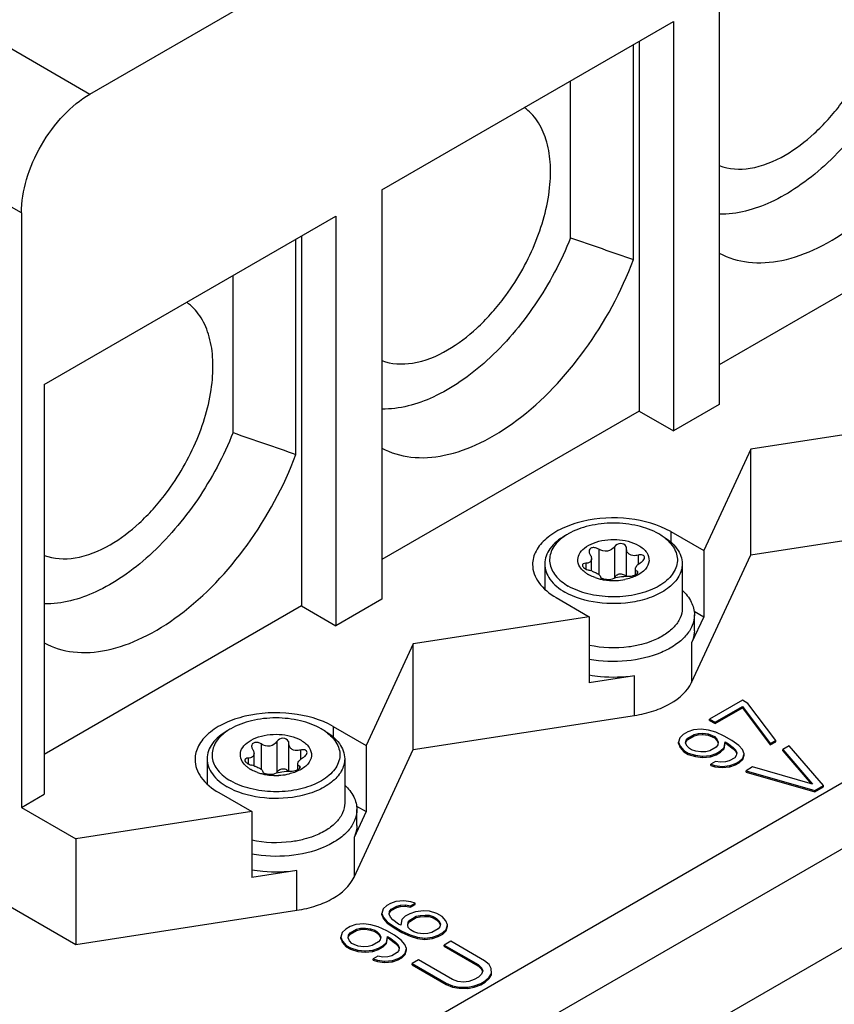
# Model space of a CAD drawing. Header units: inches. Extents: x 0 to 117, y 0 to 83.
# Tile 60 of 77: x 108.7 to 110.68, y 25.79 to 28.19. Entities that reach past the tile are written whole.
import ezdxf

# ---------------------------------------------------------------- set-up
doc = ezdxf.new("R2010")
doc.units = ezdxf.units.IN
doc.header["$LTSCALE"] = 6.431102
doc.header["$MEASUREMENT"] = 0
doc.layers.get('0').update_dxf_attribs({"linetype": 'CONTINUOUS'})
doc.layers.add('02___PRT_ALL_AXES', color=7, linetype='CONTINUOUS')

msp = doc.modelspace()

# ---------------------------------------------------------------- linework, layer by layer
at = {"color": 7, "linetype": 'CONTINUOUS'}
for p, q in [((107.8643, 28.5841), (108.8665, 28.0055)), ((108.6995, 27.7162), (107.6973, 28.2948)), ((108.8665, 28.0055), (109.3537, 28.2868)), ((110.3976, 28.2466), (110.3976, 27.2501)), ((109.5764, 27.7725), (110.2863, 28.1823)), ((110.2863, 28.1823), (110.2863, 27.1858)), ((110.2027, 28.1341), (110.2027, 27.234)), ((110.1888, 27.6028), (110.1888, 28.1261)), ((110.0357, 27.6558), (110.0357, 28.0377)), ((109.5764, 27.7725), (109.5764, 26.7759)), ((108.6995, 27.7162), (108.6995, 26.2697)), ((108.7551, 27.2983), (109.465, 27.7082)), ((109.465, 27.7082), (109.465, 26.7117)), ((111.024, 27.7082), (110.3976, 27.3465)), ((109.3676, 27.1286), (109.3676, 27.6519)), ((109.3815, 27.66), (109.3815, 26.7599)), ((109.2145, 27.1816), (109.2145, 27.5635)), ((108.7551, 27.2983), (108.7551, 26.3018)), ((110.3976, 27.2501), (110.2863, 27.1858)), ((110.2027, 27.234), (109.5764, 26.8724)), ((110.2027, 27.234), (110.2863, 27.1858)), ((110.9025, 27.2077), (110.4744, 27.1415)), ((110.4744, 27.1415), (110.3597, 26.8943)), ((110.4744, 26.8843), (110.4744, 27.1415)), ((102.7072, 21.7171), (111.894, 27.0211)), ((110.4744, 26.8843), (111.0123, 26.9675)), ((110.2793, 26.9407), (110.3597, 26.8943)), ((111.9636, 26.9005), (102.7768, 21.5965)), ((110.3303, 26.5737), (110.4744, 26.8843)), ((110.3597, 26.8943), (110.3597, 26.7336)), ((109.5764, 26.7759), (109.465, 26.7117)), ((110.0009, 26.78), (110.0813, 26.7336)), ((109.3815, 26.7599), (108.7551, 26.3982)), ((109.3815, 26.7599), (109.465, 26.7117)), ((110.0813, 26.7336), (109.6531, 26.6673)), ((110.0813, 26.7336), (110.0813, 26.5728)), ((110.337, 26.6996), (110.337, 26.7383)), ((109.6531, 26.6673), (109.5384, 26.4202)), ((109.6531, 26.4102), (109.6531, 26.6673)), ((111.894, 26.6192), (102.8464, 21.3956)), ((110.454, 26.5304), (110.3741, 26.4843)), ((110.4673, 26.5227), (110.454, 26.5304)), ((110.5349, 26.4325), (110.4673, 26.5227)), ((110.3875, 26.4766), (110.454, 26.5151)), ((110.3875, 26.4734), (110.454, 26.5118)), ((110.454, 26.5151), (110.5216, 26.4248)), ((110.454, 26.5118), (110.454, 26.5151)), ((110.454, 26.5118), (110.5216, 26.4216)), ((109.6531, 26.4102), (110.1911, 26.4934)), ((110.3741, 26.4843), (110.3875, 26.4766)), ((110.3741, 26.4811), (110.3741, 26.4843)), ((110.3741, 26.4811), (110.3875, 26.4734)), ((110.3875, 26.4734), (110.3875, 26.4766)), ((109.4581, 26.4665), (109.5384, 26.4202)), ((110.3209, 26.4536), (110.3098, 26.4472)), ((110.3347, 26.4585), (110.3209, 26.4536)), ((110.3537, 26.4602), (110.3347, 26.4585)), ((110.3711, 26.4579), (110.3537, 26.4602)), ((110.3888, 26.4528), (110.3711, 26.4579)), ((110.4097, 26.4433), (110.3888, 26.4528)), ((110.3014, 26.4392), (110.2983, 26.4282)), ((110.2983, 26.4282), (110.3023, 26.4182)), ((110.2983, 26.425), (110.2983, 26.4282)), ((110.3098, 26.4472), (110.3014, 26.4392)), ((110.3156, 26.4259), (110.3169, 26.4328)), ((110.3162, 26.4258), (110.3169, 26.4296)), ((110.3169, 26.4328), (110.3209, 26.4382)), ((110.3169, 26.4296), (110.3209, 26.435)), ((110.3209, 26.4382), (110.3364, 26.4472)), ((110.3209, 26.435), (110.3364, 26.444)), ((110.3209, 26.435), (110.3209, 26.4382)), ((110.3364, 26.4472), (110.3458, 26.4495)), ((110.3364, 26.444), (110.3364, 26.4472)), ((110.3364, 26.444), (110.3458, 26.4463)), ((110.3458, 26.4495), (110.3577, 26.4502)), ((110.3458, 26.4463), (110.3458, 26.4495)), ((110.3458, 26.4463), (110.3577, 26.447)), ((110.3577, 26.4502), (110.3702, 26.4482)), ((110.3577, 26.447), (110.3577, 26.4502)), ((110.3577, 26.447), (110.3702, 26.445)), ((110.3702, 26.4482), (110.3804, 26.4448)), ((110.3702, 26.445), (110.3702, 26.4482)), ((110.3702, 26.445), (110.3804, 26.4416)), ((110.3804, 26.4448), (110.3857, 26.4418)), ((110.3804, 26.4416), (110.3804, 26.4448)), ((110.3804, 26.4416), (110.3857, 26.4386)), ((110.3857, 26.4418), (110.3915, 26.4359)), ((110.3857, 26.4386), (110.3857, 26.4418)), ((110.3857, 26.4386), (110.3915, 26.4327)), ((110.3915, 26.4359), (110.3951, 26.4287)), ((110.3915, 26.4327), (110.3915, 26.4359)), ((110.3915, 26.4327), (110.3946, 26.4264)), ((110.3951, 26.4287), (110.3937, 26.4218)), ((110.4093, 26.4154), (110.4119, 26.4292)), ((110.4284, 26.4325), (110.4097, 26.4433)), ((110.4119, 26.4292), (110.4173, 26.4261)), ((110.4119, 26.426), (110.4119, 26.4292)), ((110.4448, 26.4205), (110.4284, 26.4325)), ((110.5216, 26.4248), (110.5349, 26.4325)), ((110.5216, 26.4216), (110.5349, 26.4293)), ((110.5349, 26.4293), (110.5349, 26.4325)), ((109.509, 26.0996), (109.6531, 26.4102)), ((109.5384, 26.4202), (109.5384, 26.2594)), ((110.2983, 26.425), (110.3023, 26.415)), ((110.3023, 26.4182), (110.3112, 26.408)), ((110.3023, 26.415), (110.3023, 26.4182)), ((110.3023, 26.415), (110.3112, 26.4048)), ((110.3112, 26.408), (110.3218, 26.4018)), ((110.3112, 26.4048), (110.3112, 26.408)), ((110.3112, 26.4048), (110.3218, 26.3986)), ((110.3192, 26.4187), (110.3156, 26.4259)), ((110.3249, 26.4128), (110.3192, 26.4187)), ((110.3303, 26.4098), (110.3249, 26.4128)), ((110.3405, 26.4064), (110.3303, 26.4098)), ((110.3529, 26.4044), (110.3405, 26.4064)), ((110.3649, 26.4051), (110.3529, 26.4044)), ((110.3742, 26.4074), (110.3649, 26.4051)), ((110.3897, 26.4164), (110.3742, 26.4074)), ((110.3937, 26.4218), (110.3897, 26.4164)), ((110.3898, 26.401), (110.4009, 26.4074)), ((110.3898, 26.3978), (110.4009, 26.4042)), ((110.4009, 26.4074), (110.4093, 26.4154)), ((110.4009, 26.4042), (110.4093, 26.4121)), ((110.4009, 26.4042), (110.4009, 26.4074)), ((110.4093, 26.4121), (110.4119, 26.426)), ((110.4093, 26.4121), (110.4093, 26.4154)), ((110.4119, 26.426), (110.4173, 26.4229)), ((110.4173, 26.4261), (110.431, 26.4156)), ((110.4173, 26.4229), (110.4173, 26.4261)), ((110.4173, 26.4229), (110.431, 26.4124)), ((110.431, 26.4156), (110.4368, 26.4097)), ((110.431, 26.4124), (110.431, 26.4156)), ((110.431, 26.4124), (110.4368, 26.4065)), ((110.4368, 26.4097), (110.4404, 26.4025)), ((110.4368, 26.4065), (110.4368, 26.4097)), ((110.4368, 26.4065), (110.4399, 26.4002)), ((110.4537, 26.4102), (110.4448, 26.4205)), ((110.4577, 26.4002), (110.4537, 26.4102)), ((110.5216, 26.4216), (110.5216, 26.4248)), ((110.5674, 26.4191), (110.5518, 26.4101)), ((110.5518, 26.4101), (110.6245, 26.3259)), ((110.5518, 26.4069), (110.5518, 26.4101)), ((110.5518, 26.4069), (110.6208, 26.327)), ((110.651, 26.3227), (110.5674, 26.4191)), ((110.3218, 26.4018), (110.3396, 26.3967)), ((110.3218, 26.3986), (110.3218, 26.4018)), ((110.3218, 26.3986), (110.3396, 26.3935)), ((110.3396, 26.3967), (110.3569, 26.3944)), ((110.3396, 26.3935), (110.3396, 26.3967)), ((110.3396, 26.3935), (110.3569, 26.3911)), ((110.3569, 26.3944), (110.376, 26.3962)), ((110.3569, 26.3911), (110.3569, 26.3944)), ((110.3569, 26.3911), (110.376, 26.3929)), ((110.376, 26.3962), (110.3898, 26.401)), ((110.376, 26.3929), (110.3898, 26.3978)), ((110.376, 26.3929), (110.376, 26.3962)), ((110.388, 26.3815), (110.3769, 26.3751)), ((110.4004, 26.3795), (110.388, 26.3815)), ((110.3898, 26.3978), (110.3898, 26.401)), ((110.4124, 26.3802), (110.4004, 26.3795)), ((110.4217, 26.3825), (110.4124, 26.3802)), ((110.4351, 26.3902), (110.4217, 26.3825)), ((110.439, 26.3956), (110.4351, 26.3902)), ((110.4373, 26.3761), (110.4462, 26.3813)), ((110.4404, 26.4025), (110.439, 26.3956)), ((110.4462, 26.3813), (110.4546, 26.3892)), ((110.4462, 26.378), (110.4546, 26.386)), ((110.4462, 26.378), (110.4462, 26.3813)), ((110.4546, 26.3892), (110.4577, 26.4002)), ((110.4546, 26.386), (110.4577, 26.397)), ((110.4546, 26.386), (110.4546, 26.3892)), ((110.4577, 26.397), (110.4577, 26.4002)), ((110.3769, 26.3751), (110.3871, 26.3718)), ((110.3769, 26.3719), (110.3769, 26.3751)), ((110.3769, 26.3719), (110.3871, 26.3686)), ((110.3871, 26.3718), (110.4044, 26.3695)), ((110.3871, 26.3686), (110.3871, 26.3718)), ((110.3871, 26.3686), (110.4044, 26.3663)), ((110.4044, 26.3695), (110.4235, 26.3713)), ((110.4044, 26.3663), (110.4044, 26.3695)), ((110.4044, 26.3663), (110.4235, 26.3681)), ((110.4235, 26.3713), (110.4373, 26.3761)), ((110.4235, 26.3681), (110.4373, 26.3729)), ((110.4235, 26.3681), (110.4235, 26.3713)), ((110.4373, 26.3729), (110.4462, 26.378)), ((110.4373, 26.3729), (110.4373, 26.3761)), ((110.4787, 26.3679), (110.463, 26.3589)), ((110.463, 26.3589), (110.6301, 26.3106)), ((110.463, 26.3556), (110.463, 26.3589)), ((110.463, 26.3556), (110.6301, 26.3074)), ((110.6245, 26.3259), (110.4787, 26.3679)), ((110.6301, 26.3106), (110.651, 26.3227)), ((110.6301, 26.3074), (110.651, 26.3195)), ((110.6301, 26.3074), (110.6301, 26.3106)), ((110.651, 26.3195), (110.651, 26.3227)), ((108.6995, 26.2697), (108.7551, 26.3018)), ((109.1797, 26.3058), (109.26, 26.2594)), ((108.6995, 26.2697), (108.8319, 26.1932)), ((109.26, 26.2594), (108.8319, 26.1932)), ((109.26, 26.2594), (109.26, 26.0987)), ((109.5157, 26.2255), (109.5157, 26.2641)), ((108.8319, 26.1932), (108.8319, 25.936)), ((108.6158, 26.0608), (108.8319, 25.936)), ((109.58, 26.0227), (109.5769, 26.0117)), ((109.5884, 26.0307), (109.58, 26.0227)), ((109.5973, 26.0358), (109.5884, 26.0307)), ((109.5955, 26.0163), (109.5995, 26.0217)), ((109.611, 26.0407), (109.5973, 26.0358)), ((109.5995, 26.0217), (109.6128, 26.0294)), ((109.5995, 26.0185), (109.6128, 26.0262)), ((109.5995, 26.0185), (109.5995, 26.0217)), ((109.6301, 26.0425), (109.611, 26.0407)), ((109.6128, 26.0294), (109.6221, 26.0317)), ((109.6128, 26.0262), (109.6128, 26.0294)), ((109.6128, 26.0262), (109.6221, 26.0285)), ((109.6221, 26.0317), (109.6341, 26.0325)), ((109.6221, 26.0285), (109.6221, 26.0317)), ((109.6221, 26.0285), (109.6341, 26.0292)), ((109.6474, 26.0401), (109.6301, 26.0425)), ((109.6341, 26.0325), (109.6465, 26.0304)), ((109.6341, 26.0292), (109.6341, 26.0325)), ((109.6341, 26.0292), (109.6465, 26.0272)), ((109.6465, 26.0304), (109.6576, 26.0368)), ((109.6465, 26.0272), (109.6576, 26.0336)), ((109.6465, 26.0272), (109.6465, 26.0304)), ((109.6576, 26.0368), (109.6474, 26.0401)), ((109.6576, 26.0336), (109.6576, 26.0368)), ((108.8319, 25.936), (109.3698, 26.0192)), ((109.5769, 26.0117), (109.5809, 26.0017)), ((109.5769, 26.0085), (109.5769, 26.0117)), ((109.5769, 26.0085), (109.5809, 25.9985)), ((109.5809, 26.0017), (109.5898, 25.9915)), ((109.5809, 25.9985), (109.5809, 26.0017)), ((109.5809, 25.9985), (109.5898, 25.9882)), ((109.5942, 26.0094), (109.5955, 26.0163)), ((109.5977, 26.0022), (109.5942, 26.0094)), ((109.5948, 26.0093), (109.5955, 26.0131)), ((109.5955, 26.0131), (109.5995, 26.0185)), ((109.6035, 25.9963), (109.5977, 26.0022)), ((109.6173, 25.9858), (109.6035, 25.9963)), ((109.6253, 25.9966), (109.6226, 25.9827)), ((109.6337, 26.0045), (109.6253, 25.9966)), ((109.6448, 26.0109), (109.6337, 26.0045)), ((109.6585, 26.0158), (109.6448, 26.0109)), ((109.6448, 25.9955), (109.6603, 26.0045)), ((109.6448, 25.9923), (109.6603, 26.0013)), ((109.6776, 26.0176), (109.6585, 26.0158)), ((109.6603, 26.0045), (109.6697, 26.0068)), ((109.6603, 26.0013), (109.6603, 26.0045)), ((109.6603, 26.0013), (109.6697, 26.0036)), ((109.6697, 26.0068), (109.6816, 26.0076)), ((109.6697, 26.0036), (109.6697, 26.0068)), ((109.6697, 26.0036), (109.6816, 26.0044)), ((109.6923, 26.0168), (109.6776, 26.0176)), ((109.6816, 26.0076), (109.6914, 26.0071)), ((109.6816, 26.0044), (109.6816, 26.0076)), ((109.6816, 26.0044), (109.6914, 26.0038)), ((109.6914, 26.0071), (109.7016, 26.0037)), ((109.6914, 26.0038), (109.6914, 26.0071)), ((109.6914, 26.0038), (109.7016, 26.0005)), ((109.7101, 26.0117), (109.6923, 26.0168)), ((109.7016, 26.0037), (109.7096, 25.9991)), ((109.7016, 26.0005), (109.7016, 26.0037)), ((109.7016, 26.0005), (109.7096, 25.9959)), ((109.7096, 25.9991), (109.7154, 25.9932)), ((109.7096, 25.9959), (109.7096, 25.9991)), ((109.7096, 25.9959), (109.7154, 25.99)), ((109.7234, 26.004), (109.7101, 26.0117)), ((109.7323, 25.9937), (109.7234, 26.004)), ((109.4886, 25.973), (109.4801, 25.9651)), ((109.4997, 25.9794), (109.4886, 25.973)), ((109.5134, 25.9843), (109.4997, 25.9794)), ((109.4997, 25.9641), (109.5152, 25.973)), ((109.5325, 25.9861), (109.5134, 25.9843)), ((109.5152, 25.973), (109.5245, 25.9753)), ((109.5152, 25.9698), (109.5152, 25.973)), ((109.5152, 25.9698), (109.5245, 25.9721)), ((109.5245, 25.9753), (109.5365, 25.9761)), ((109.5245, 25.9721), (109.5245, 25.9753)), ((109.5245, 25.9721), (109.5365, 25.9729)), ((109.5498, 25.9838), (109.5325, 25.9861)), ((109.5365, 25.9761), (109.5489, 25.974)), ((109.5365, 25.9729), (109.5365, 25.9761)), ((109.5365, 25.9729), (109.5489, 25.9708)), ((109.5489, 25.974), (109.5592, 25.9707)), ((109.5489, 25.9708), (109.5489, 25.974)), ((109.5676, 25.9787), (109.5498, 25.9838)), ((109.5885, 25.9692), (109.5676, 25.9787)), ((109.5898, 25.9915), (109.6062, 25.9794)), ((109.5898, 25.9882), (109.5898, 25.9915)), ((109.5898, 25.9882), (109.6062, 25.9762)), ((109.6062, 25.9794), (109.6249, 25.9686)), ((109.6062, 25.9762), (109.6062, 25.9794)), ((109.6062, 25.9762), (109.6249, 25.9654)), ((109.6226, 25.9827), (109.6173, 25.9858)), ((109.6395, 25.9832), (109.6408, 25.9902)), ((109.6404, 25.9776), (109.6395, 25.9832)), ((109.6401, 25.9831), (109.6408, 25.9869)), ((109.6462, 25.9717), (109.6404, 25.9776)), ((109.6408, 25.9902), (109.6448, 25.9955)), ((109.6408, 25.9869), (109.6448, 25.9923)), ((109.6448, 25.9923), (109.6448, 25.9955)), ((109.6542, 25.9671), (109.6462, 25.9717)), ((109.7136, 25.9737), (109.6981, 25.9648)), ((109.7176, 25.9791), (109.7136, 25.9737)), ((109.7154, 25.9932), (109.719, 25.986)), ((109.7154, 25.99), (109.7154, 25.9932)), ((109.7154, 25.99), (109.7185, 25.9837)), ((109.719, 25.986), (109.7176, 25.9791)), ((109.7248, 25.9648), (109.7332, 25.9727)), ((109.7363, 25.9837), (109.7323, 25.9937)), ((109.7332, 25.9727), (109.7363, 25.9837)), ((109.7332, 25.9695), (109.7363, 25.9805)), ((109.7332, 25.9695), (109.7332, 25.9727)), ((109.7363, 25.9805), (109.7363, 25.9837)), ((109.4801, 25.9651), (109.477, 25.9541)), ((109.477, 25.9541), (109.481, 25.9441)), ((109.477, 25.9509), (109.477, 25.9541)), ((109.477, 25.9509), (109.481, 25.9409)), ((109.4944, 25.9518), (109.4957, 25.9587)), ((109.4979, 25.9446), (109.4944, 25.9518)), ((109.4949, 25.9517), (109.4957, 25.9555)), ((109.4957, 25.9587), (109.4997, 25.9641)), ((109.4957, 25.9555), (109.4997, 25.9609)), ((109.4997, 25.9609), (109.5152, 25.9698)), ((109.4997, 25.9609), (109.4997, 25.9641)), ((109.5489, 25.9708), (109.5592, 25.9675)), ((109.5592, 25.9707), (109.5645, 25.9676)), ((109.5592, 25.9675), (109.5592, 25.9707)), ((109.5592, 25.9675), (109.5645, 25.9644)), ((109.5645, 25.9676), (109.5703, 25.9617)), ((109.5645, 25.9644), (109.5645, 25.9676)), ((109.5645, 25.9644), (109.5703, 25.9585)), ((109.5703, 25.9617), (109.5738, 25.9546)), ((109.5703, 25.9585), (109.5703, 25.9617)), ((109.5703, 25.9585), (109.5734, 25.9522)), ((109.5738, 25.9546), (109.5725, 25.9476)), ((109.588, 25.9412), (109.5907, 25.9551)), ((109.588, 25.938), (109.5907, 25.9518)), ((109.6071, 25.9584), (109.5885, 25.9692)), ((109.5907, 25.9551), (109.596, 25.952)), ((109.5907, 25.9518), (109.5907, 25.9551)), ((109.5907, 25.9518), (109.596, 25.9488)), ((109.596, 25.952), (109.6098, 25.9415)), ((109.596, 25.9488), (109.596, 25.952)), ((109.596, 25.9488), (109.6098, 25.9383)), ((109.6236, 25.9463), (109.6071, 25.9584)), ((109.6249, 25.9686), (109.6457, 25.9591)), ((109.6249, 25.9654), (109.6249, 25.9686)), ((109.6249, 25.9654), (109.6457, 25.9559)), ((109.6457, 25.9591), (109.6635, 25.954)), ((109.6457, 25.9559), (109.6457, 25.9591)), ((109.6457, 25.9559), (109.6635, 25.9508)), ((109.6644, 25.9637), (109.6542, 25.9671)), ((109.6635, 25.954), (109.6808, 25.9517)), ((109.6635, 25.9508), (109.6635, 25.954)), ((109.6635, 25.9508), (109.6808, 25.9485)), ((109.6768, 25.9617), (109.6644, 25.9637)), ((109.6888, 25.9625), (109.6768, 25.9617)), ((109.6808, 25.9517), (109.6999, 25.9535)), ((109.6808, 25.9485), (109.6808, 25.9517)), ((109.6808, 25.9485), (109.6999, 25.9503)), ((109.6981, 25.9648), (109.6888, 25.9625)), ((109.6999, 25.9535), (109.7137, 25.9583)), ((109.6999, 25.9503), (109.7137, 25.9551)), ((109.6999, 25.9503), (109.6999, 25.9535)), ((109.7137, 25.9583), (109.7248, 25.9648)), ((109.7137, 25.9551), (109.7248, 25.9615)), ((109.7137, 25.9551), (109.7137, 25.9583)), ((109.7248, 25.9615), (109.7332, 25.9695)), ((109.7248, 25.9615), (109.7248, 25.9648)), ((109.481, 25.9441), (109.4899, 25.9338)), ((109.481, 25.9409), (109.481, 25.9441)), ((109.481, 25.9409), (109.4899, 25.9306)), ((109.4899, 25.9338), (109.5006, 25.9277)), ((109.4899, 25.9306), (109.4899, 25.9338)), ((109.4899, 25.9306), (109.5006, 25.9245)), ((109.5037, 25.9387), (109.4979, 25.9446)), ((109.5006, 25.9277), (109.5184, 25.9225)), ((109.5006, 25.9245), (109.5006, 25.9277)), ((109.5006, 25.9245), (109.5184, 25.9193)), ((109.509, 25.9356), (109.5037, 25.9387)), ((109.5192, 25.9323), (109.509, 25.9356)), ((109.5317, 25.9302), (109.5192, 25.9323)), ((109.5437, 25.931), (109.5317, 25.9302)), ((109.553, 25.9333), (109.5437, 25.931)), ((109.5685, 25.9423), (109.553, 25.9333)), ((109.5548, 25.922), (109.5685, 25.9269)), ((109.5725, 25.9476), (109.5685, 25.9423)), ((109.5685, 25.9269), (109.5796, 25.9333)), ((109.5685, 25.9237), (109.5796, 25.9301)), ((109.5685, 25.9237), (109.5685, 25.9269)), ((109.5796, 25.9333), (109.588, 25.9412)), ((109.5796, 25.9301), (109.588, 25.938)), ((109.5796, 25.9301), (109.5796, 25.9333)), ((109.588, 25.938), (109.588, 25.9412)), ((109.6098, 25.9415), (109.6156, 25.9356)), ((109.6098, 25.9383), (109.6098, 25.9415)), ((109.6098, 25.9383), (109.6156, 25.9324)), ((109.6156, 25.9356), (109.6191, 25.9284)), ((109.6156, 25.9324), (109.6156, 25.9356)), ((109.6156, 25.9324), (109.6187, 25.9261)), ((109.6191, 25.9284), (109.6178, 25.9215)), ((109.6324, 25.9361), (109.6236, 25.9463)), ((109.6364, 25.9261), (109.6324, 25.9361)), ((109.6334, 25.9151), (109.6364, 25.9261)), ((109.6364, 25.9229), (109.6364, 25.9261)), ((109.7441, 25.9438), (109.7285, 25.9347)), ((109.7285, 25.9347), (109.8111, 25.887)), ((109.7285, 25.9315), (109.7285, 25.9347)), ((109.7285, 25.9315), (109.8111, 25.8838)), ((109.8267, 25.8961), (109.7441, 25.9438)), ((109.5184, 25.9225), (109.5357, 25.9202)), ((109.5184, 25.9193), (109.5184, 25.9225)), ((109.5184, 25.9193), (109.5357, 25.917)), ((109.5357, 25.9202), (109.5548, 25.922)), ((109.5357, 25.917), (109.5357, 25.9202)), ((109.5357, 25.917), (109.5548, 25.9188)), ((109.5548, 25.9188), (109.5685, 25.9237)), ((109.5548, 25.9188), (109.5548, 25.922)), ((109.5668, 25.9074), (109.5557, 25.901)), ((109.5557, 25.901), (109.5659, 25.8977)), ((109.5557, 25.8978), (109.5557, 25.901)), ((109.5792, 25.9053), (109.5668, 25.9074)), ((109.5912, 25.9061), (109.5792, 25.9053)), ((109.6005, 25.9084), (109.5912, 25.9061)), ((109.6138, 25.9161), (109.6005, 25.9084)), ((109.6023, 25.8971), (109.6161, 25.902)), ((109.6178, 25.9215), (109.6138, 25.9161)), ((109.6161, 25.902), (109.6249, 25.9071)), ((109.6161, 25.8988), (109.6249, 25.9039)), ((109.6161, 25.8988), (109.6161, 25.902)), ((109.6249, 25.9071), (109.6334, 25.9151)), ((109.6249, 25.9039), (109.6334, 25.9118)), ((109.6249, 25.9039), (109.6249, 25.9071)), ((109.6334, 25.9118), (109.6364, 25.9229)), ((109.6334, 25.9118), (109.6334, 25.9151)), ((109.5557, 25.8978), (109.5659, 25.8944)), ((109.5659, 25.8977), (109.5832, 25.8953)), ((109.5659, 25.8944), (109.5659, 25.8977)), ((109.5659, 25.8944), (109.5832, 25.8921)), ((109.5832, 25.8953), (109.6023, 25.8971)), ((109.5832, 25.8921), (109.5832, 25.8953)), ((109.5832, 25.8921), (109.6023, 25.8939)), ((109.6023, 25.8939), (109.6161, 25.8988)), ((109.6023, 25.8939), (109.6023, 25.8971)), ((109.6658, 25.8986), (109.6502, 25.8895)), ((109.6502, 25.8895), (109.7328, 25.8418)), ((109.6502, 25.8863), (109.6502, 25.8895)), ((109.6502, 25.8863), (109.7328, 25.8386)), ((109.7484, 25.8509), (109.6658, 25.8986)), ((109.8111, 25.887), (109.8191, 25.8794)), ((109.8111, 25.8838), (109.8111, 25.887)), ((109.8111, 25.8838), (109.8191, 25.8762)), ((109.8191, 25.8794), (109.8219, 25.8717)), ((109.8191, 25.8762), (109.8191, 25.8794)), ((109.8191, 25.8762), (109.8214, 25.8701)), ((109.8375, 25.8869), (109.8267, 25.8961)), ((109.8429, 25.8777), (109.8375, 25.8869)), ((109.8431, 25.8655), (109.8429, 25.8777)), ((109.8116, 25.8566), (109.8012, 25.8506)), ((109.8194, 25.8641), (109.8116, 25.8566)), ((109.8219, 25.8717), (109.8194, 25.8641)), ((109.8276, 25.8473), (109.838, 25.8564)), ((109.8276, 25.8441), (109.838, 25.8532)), ((109.838, 25.8564), (109.8431, 25.8655)), ((109.838, 25.8532), (109.8431, 25.8623)), ((109.838, 25.8532), (109.838, 25.8564)), ((109.8431, 25.8623), (109.8431, 25.8655)), ((109.7328, 25.8418), (109.7487, 25.8356)), ((109.7328, 25.8386), (109.7328, 25.8418)), ((109.7328, 25.8386), (109.7487, 25.8324)), ((109.7617, 25.8462), (109.7484, 25.8509)), ((109.7487, 25.8356), (109.7646, 25.8325)), ((109.7487, 25.8324), (109.7487, 25.8356)), ((109.7487, 25.8324), (109.7646, 25.8293)), ((109.7749, 25.8446), (109.7617, 25.8462)), ((109.7646, 25.8325), (109.7857, 25.8324)), ((109.7646, 25.8293), (109.7646, 25.8325)), ((109.7646, 25.8293), (109.7857, 25.8292)), ((109.7881, 25.8461), (109.7749, 25.8446)), ((109.7857, 25.8324), (109.8015, 25.8353)), ((109.7857, 25.8292), (109.7857, 25.8324)), ((109.7857, 25.8292), (109.8015, 25.8321)), ((109.8012, 25.8506), (109.7881, 25.8461)), ((109.8015, 25.8353), (109.8172, 25.8413)), ((109.8015, 25.8321), (109.8172, 25.8381)), ((109.8015, 25.8321), (109.8015, 25.8353)), ((109.8172, 25.8413), (109.8276, 25.8473)), ((109.8172, 25.8381), (109.8276, 25.8441)), ((109.8172, 25.8381), (109.8172, 25.8413)), ((109.8276, 25.8441), (109.8276, 25.8473))]:
    msp.add_line(p, q, dxfattribs=at)
for centre in [(121.7825, 61.3386), (120.9613, 60.8644)]:
    msp.add_arc(centre, 35.6724, 250.77389, 251.03414, dxfattribs=at)
for points, knots in [([(110.5577, 27.8568), (110.5833, 27.8716), (110.6198, 27.8995), (110.6634, 27.9437), (110.7162, 28.008), (110.7737, 28.1084), (110.8068, 28.2245), (110.8095, 28.3121), (110.8, 28.3681), (110.7789, 28.4146), (110.7566, 28.4381), (110.7444, 28.4469)], [0, 0, 0, 0, 0.127633, 0.196658, 0.26807, 0.486543, 0.691565, 0.782387, 0.863318, 0.93491, 1, 1, 1, 1]), ([(110.857, 28.1299), (110.8343, 28.0726), (110.7767, 27.9647), (110.6797, 27.85), (110.5916, 27.7795), (110.509, 27.7314), (110.4405, 27.7121), (110.3976, 27.713)], [0, 0, 0, 0, 0.284047, 0.559038, 0.685715, 0.802034, 1, 1, 1, 1]), ([(110.3976, 27.6182), (110.4193, 27.6064), (110.4704, 27.5912), (110.5542, 27.5974), (110.6424, 27.6296), (110.7656, 27.7073), (110.9024, 27.854), (110.9807, 27.9987), (111.0101, 28.0769)], [0, 0, 0, 0, 0.088123, 0.18493, 0.295149, 0.419732, 0.701932, 1, 1, 1, 1]), ([(108.6995, 27.7162), (108.6995, 27.7436), (108.7097, 27.8013), (108.7455, 27.8825), (108.7979, 27.9541), (108.8428, 27.9918), (108.8665, 28.0055)], [0, 0, 0, 0, 0.237221, 0.500002, 0.762782, 1, 1, 1, 1]), ([(109.7364, 27.3827), (109.762, 27.3975), (109.7986, 27.4254), (109.8421, 27.4696), (109.8949, 27.5338), (109.9525, 27.6342), (109.9855, 27.7504), (109.9883, 27.8379), (109.9787, 27.8939), (109.9577, 27.9404), (109.9354, 27.964), (109.9231, 27.9727)], [0, 0, 0, 0, 0.127633, 0.196658, 0.26807, 0.486543, 0.691565, 0.782387, 0.863318, 0.93491, 1, 1, 1, 1]), ([(110.3975, 27.8312), (110.421, 27.8222), (110.4793, 27.8196), (110.5314, 27.8417), (110.5577, 27.8568)], [0, 0, 0, 0, 0.452865, 1, 1, 1, 1]), ([(110.0357, 27.6558), (110.013, 27.5985), (109.9554, 27.4905), (109.8585, 27.3759), (109.7704, 27.3054), (109.6878, 27.2572), (109.6193, 27.2379), (109.5763, 27.2388)], [0, 0, 0, 0, 0.284047, 0.559038, 0.685715, 0.802034, 1, 1, 1, 1]), ([(109.5764, 27.1441), (109.5981, 27.1323), (109.6492, 27.117), (109.733, 27.1232), (109.8211, 27.1554), (109.9443, 27.2331), (110.0811, 27.3798), (110.1595, 27.5246), (110.1888, 27.6028)], [0, 0, 0, 0, 0.088123, 0.18493, 0.295149, 0.419732, 0.701932, 1, 1, 1, 1]), ([(108.9152, 26.9085), (108.9408, 26.9233), (108.9773, 26.9512), (109.0209, 26.9955), (109.0737, 27.0597), (109.1312, 27.1601), (109.1643, 27.2762), (109.1671, 27.3638), (109.1575, 27.4198), (109.1365, 27.4663), (109.1142, 27.4898), (109.1019, 27.4986)], [0, 0, 0, 0, 0.127633, 0.196658, 0.26807, 0.486543, 0.691565, 0.782387, 0.863318, 0.93491, 1, 1, 1, 1]), ([(109.5763, 27.357), (109.5997, 27.3481), (109.6581, 27.3454), (109.7102, 27.3675), (109.7364, 27.3827)], [0, 0, 0, 0, 0.452865, 1, 1, 1, 1]), ([(109.2145, 27.1816), (109.1918, 27.1243), (109.1342, 27.0164), (109.0373, 26.9017), (108.9492, 26.8312), (108.8666, 26.7831), (108.798, 26.7638), (108.7551, 26.7647)], [0, 0, 0, 0, 0.284047, 0.559038, 0.685715, 0.802034, 1, 1, 1, 1]), ([(108.7551, 26.6699), (108.7768, 26.6581), (108.8279, 26.6429), (108.9117, 26.6491), (108.9999, 26.6813), (109.1231, 26.759), (109.2599, 26.9057), (109.3382, 27.0504), (109.3676, 27.1286)], [0, 0, 0, 0, 0.088123, 0.18493, 0.295149, 0.419732, 0.701932, 1, 1, 1, 1]), ([(110.2793, 26.9407), (110.2489, 26.9583), (110.1761, 26.978), (110.084, 26.9733), (110.0164, 26.9508), (109.9769, 26.9267), (109.9501, 26.8962), (109.9433, 26.8717), (109.9433, 26.8603)], [0, 0, 0, 0, 0.269865, 0.561317, 0.695461, 0.81314, 0.912854, 1, 1, 1, 1]), ([(108.7551, 26.8829), (108.7785, 26.8739), (108.8368, 26.8713), (108.889, 26.8934), (108.9152, 26.9085)], [0, 0, 0, 0, 0.452865, 1, 1, 1, 1]), ([(109.9433, 26.8603), (109.9433, 26.8528), (109.946, 26.8372), (109.9627, 26.8067), (109.9846, 26.7894), (110.0009, 26.78)], [0, 0, 0, 0, 0.218435, 0.452325, 1, 1, 1, 1]), ([(110.1911, 26.4934), (110.2071, 26.4959), (110.2377, 26.5031), (110.2882, 26.5246), (110.3201, 26.552), (110.3303, 26.5737)], [0, 0, 0, 0, 0.295032, 0.564531, 1, 1, 1, 1]), ([(109.4581, 26.4665), (109.4276, 26.4841), (109.3548, 26.5038), (109.2628, 26.4992), (109.1952, 26.4767), (109.1557, 26.4526), (109.1289, 26.4221), (109.122, 26.3975), (109.122, 26.3862)], [0, 0, 0, 0, 0.269865, 0.561317, 0.695461, 0.81314, 0.912854, 1, 1, 1, 1]), ([(109.122, 26.3862), (109.122, 26.3787), (109.1248, 26.3631), (109.1414, 26.3325), (109.1634, 26.3152), (109.1797, 26.3058)], [0, 0, 0, 0, 0.218435, 0.452325, 1, 1, 1, 1]), ([(109.3698, 26.0192), (109.3859, 26.0217), (109.4165, 26.0289), (109.467, 26.0505), (109.4989, 26.0778), (109.509, 26.0996)], [0, 0, 0, 0, 0.295032, 0.564531, 1, 1, 1, 1])]:
    msp.add_open_spline(points, degree=3, knots=knots, dxfattribs=at)
at = {"layer": '02___PRT_ALL_AXES', "color": 7, "linetype": 'CONTINUOUS'}
for p, q in [((110.2793, 26.9407), (110.2793, 26.9155)), ((110.1042, 26.898), (110.1042, 26.8365)), ((110.1426, 26.9039), (110.1426, 26.8284)), ((110.1718, 26.8989), (110.1718, 26.8997)), ((110.1718, 26.8319), (110.1718, 26.8989)), ((110.1998, 26.8832), (110.1998, 26.8605)), ((109.9728, 26.8619), (109.9728, 26.8005)), ((110.0726, 26.8635), (110.0726, 26.8497)), ((110.0869, 26.8448), (110.0869, 26.8747)), ((110.3074, 26.8619), (110.3074, 26.7542)), ((110.1934, 26.8356), (110.1934, 26.8497)), ((110.1974, 26.8442), (110.1974, 26.8381)), ((110.1085, 26.8305), (110.1085, 26.8304)), ((110.3363, 26.7471), (110.3597, 26.7336)), ((110.3597, 26.7336), (110.3303, 26.6702)), ((110.3303, 26.6702), (110.3303, 26.5737)), ((110.1911, 26.5898), (110.0813, 26.5728)), ((110.1911, 26.4934), (110.1911, 26.5898)), ((109.4581, 26.4665), (109.4581, 26.4414)), ((109.3213, 26.4298), (109.3213, 26.3543)), ((109.283, 26.4239), (109.283, 26.3623)), ((109.3505, 26.4247), (109.3505, 26.4256)), ((109.3505, 26.3577), (109.3505, 26.4247)), ((109.3786, 26.4091), (109.3786, 26.3864)), ((109.1515, 26.3878), (109.1515, 26.3263)), ((109.2513, 26.3894), (109.2513, 26.3756)), ((109.2656, 26.3707), (109.2656, 26.4005)), ((109.4862, 26.3878), (109.4862, 26.2801)), ((109.2872, 26.3563), (109.2872, 26.3562)), ((109.3721, 26.3615), (109.3721, 26.3756)), ((109.3761, 26.3701), (109.3761, 26.3639)), ((109.5384, 26.2594), (109.509, 26.196)), ((109.5151, 26.2729), (109.5384, 26.2594)), ((109.509, 26.196), (109.509, 26.0996)), ((109.3698, 26.1157), (109.26, 26.0987)), ((109.3698, 26.0192), (109.3698, 26.1157))]:
    msp.add_line(p, q, dxfattribs=at)
for centre, radius, start, end in [((110.1826, 26.8178), 0.1353, 54.5791, 60.0705), ((110.1919, 26.8311), 0.1191, 51.5534, 54.527), ((110.1608, 26.8997), 0.0109, 19.009, 24.0194), ((110.114, 26.8978), 0.0709, 233.4953, 236.9529), ((110.1178, 26.9037), 0.0779, 236.9462, 240.0222), ((110.056, 26.7504), 0.0993, 75.0812, 75.7869), ((110.0565, 26.7522), 0.0975, 71.0554, 75.1037), ((110.1335, 26.9383), 0.116, 250.9613, 253.3864), ((110.1354, 26.9448), 0.1228, 253.384, 255.7102), ((110.1377, 26.9541), 0.1323, 255.7345, 260.1674), ((110.1397, 26.9654), 0.1438, 260.1771, 266.4641), ((110.1401, 26.9712), 0.1497, 266.4329, 272.5539), ((110.1159, 26.842), 0.0299, 331.6407, 333.1262), ((110.1406, 26.9651), 0.1435, 272.4887, 280.8774), ((110.1589, 26.8249), 0.0128, 33.0614, 38.5874), ((109.3614, 26.3437), 0.1353, 54.5791, 60.0705), ((109.3706, 26.3569), 0.1191, 51.5534, 54.527), ((109.3396, 26.4256), 0.0109, 19.009, 24.0194), ((109.2927, 26.4237), 0.0709, 233.4953, 236.9529), ((109.2965, 26.4295), 0.0779, 236.9462, 240.0222), ((109.2348, 26.2762), 0.0993, 75.0812, 75.7869), ((109.2353, 26.278), 0.0975, 71.0554, 75.1037), ((109.3376, 26.3508), 0.0128, 33.0614, 38.5874), ((109.3122, 26.4641), 0.116, 250.9613, 253.3864), ((109.3142, 26.4707), 0.1228, 253.384, 255.7102), ((109.3165, 26.4799), 0.1323, 255.7345, 260.1674), ((109.3184, 26.4912), 0.1438, 260.1771, 266.4641), ((109.3189, 26.4971), 0.1497, 266.4329, 272.5539), ((109.2946, 26.3678), 0.0299, 331.6407, 333.1262), ((109.3193, 26.491), 0.1435, 272.4887, 280.8774)]:
    msp.add_arc(centre, radius, start, end, dxfattribs=at)
for points, knots in [([(110.2501, 26.9351), (110.2345, 26.9441), (110.1982, 26.9572), (110.1401, 26.9635), (110.0821, 26.9572), (110.0458, 26.9441), (110.0301, 26.9351)], [0, 0, 0, 0, 0.237218, 0.500002, 0.762783, 1, 1, 1, 1]), ([(110.0218, 26.9302), (110.008, 26.9223), (109.9842, 26.904), (109.9728, 26.875), (109.9728, 26.8619)], [0, 0, 0, 0, 0.550749, 1, 1, 1, 1]), ([(110.0301, 26.9351), (110.0287, 26.9342), (110.0233, 26.931), (110.018, 26.9273), (110.0143, 26.9244)], [0, 0, 0, 0, 0.257938, 1, 1, 1, 1]), ([(110.2584, 26.9302), (110.2723, 26.9223), (110.296, 26.904), (110.3074, 26.875), (110.3074, 26.8619)], [0, 0, 0, 0, 0.550747, 1, 1, 1, 1]), ([(110.0143, 26.9244), (110.0046, 26.9167), (109.9883, 26.8992), (109.9815, 26.8634), (109.9983, 26.8301), (110.0184, 26.8149), (110.0302, 26.8081)], [0, 0, 0, 0, 0.259262, 0.481996, 0.716267, 1, 1, 1, 1]), ([(110.2659, 26.9244), (110.2761, 26.9163), (110.2893, 26.9016), (110.2962, 26.878), (110.2952, 26.8542), (110.2774, 26.8249), (110.2395, 26.8), (110.19, 26.7844), (110.1341, 26.7799), (110.0792, 26.7868), (110.0449, 26.7996), (110.0302, 26.8081)], [0, 0, 0, 0, 0.104791, 0.15098, 0.196039, 0.293431, 0.413261, 0.555207, 0.709408, 0.862111, 1, 1, 1, 1]), ([(110.0609, 26.8514), (110.0572, 26.8562), (110.0517, 26.8676), (110.0557, 26.887), (110.0702, 26.9027), (110.1007, 26.9189), (110.1473, 26.9248), (110.1854, 26.9161), (110.2014, 26.9069)], [0, 0, 0, 0, 0.094267, 0.18448, 0.289301, 0.416258, 0.714346, 1, 1, 1, 1]), ([(110.1708, 26.9042), (110.1687, 26.9089), (110.1566, 26.9148), (110.1455, 26.9087), (110.1426, 26.9039)], [0, 0, 0, 0, 0.483255, 1, 1, 1, 1]), ([(110.2014, 26.9069), (110.2089, 26.9026), (110.2219, 26.8926), (110.2296, 26.8688), (110.2179, 26.8462), (110.2037, 26.8371), (110.1954, 26.8331)], [0, 0, 0, 0, 0.269886, 0.488981, 0.715704, 1, 1, 1, 1]), ([(110.1042, 26.898), (110.1019, 26.8995), (110.0968, 26.9017), (110.089, 26.902), (110.0823, 26.8989), (110.0806, 26.8944), (110.0806, 26.8924)], [0, 0, 0, 0, 0.284856, 0.557587, 0.791124, 1, 1, 1, 1]), ([(110.0829, 26.8857), (110.0835, 26.8848), (110.0855, 26.8814), (110.0869, 26.8775), (110.0869, 26.8747)], [0, 0, 0, 0, 0.277783, 1, 1, 1, 1]), ([(110.1426, 26.9039), (110.139, 26.8982), (110.1253, 26.89), (110.1103, 26.894), (110.1042, 26.898)], [0, 0, 0, 0, 0.4786, 1, 1, 1, 1]), ([(110.1798, 26.8848), (110.1773, 26.8862), (110.1731, 26.8903), (110.1718, 26.8961), (110.1718, 26.8989)], [0, 0, 0, 0, 0.502502, 1, 1, 1, 1]), ([(110.1998, 26.8832), (110.1981, 26.8827), (110.1914, 26.8814), (110.1841, 26.8823), (110.1798, 26.8848)], [0, 0, 0, 0, 0.270071, 1, 1, 1, 1]), ([(110.2158, 26.8774), (110.2158, 26.8787), (110.2148, 26.8815), (110.2107, 26.8838), (110.2055, 26.8844), (110.2018, 26.8838), (110.1998, 26.8832)], [0, 0, 0, 0, 0.199701, 0.420447, 0.690426, 1, 1, 1, 1]), ([(109.9728, 26.8619), (109.9728, 26.8489), (109.9842, 26.8198), (110.008, 26.8016), (110.0218, 26.7936)], [0, 0, 0, 0, 0.449251, 1, 1, 1, 1]), ([(110.0726, 26.8635), (110.0706, 26.8635), (110.067, 26.8634), (110.0645, 26.8602), (110.0645, 26.8588)], [0, 0, 0, 0, 0.593523, 1, 1, 1, 1]), ([(110.0645, 26.8588), (110.0645, 26.856), (110.0703, 26.8503), (110.0764, 26.8477), (110.0804, 26.8467)], [0, 0, 0, 0, 0.409879, 1, 1, 1, 1]), ([(110.0869, 26.8747), (110.0869, 26.8717), (110.0834, 26.8647), (110.0762, 26.8636), (110.0726, 26.8635)], [0, 0, 0, 0, 0.455709, 1, 1, 1, 1]), ([(110.3074, 26.8619), (110.3074, 26.8516), (110.3007, 26.8291), (110.2748, 26.8021), (110.2373, 26.7814), (110.2077, 26.773), (110.1918, 26.7701)], [0, 0, 0, 0, 0.195624, 0.422609, 0.692734, 1, 1, 1, 1]), ([(110.1934, 26.8497), (110.1934, 26.8527), (110.1979, 26.8596), (110.2039, 26.864), (110.2077, 26.8664)], [0, 0, 0, 0, 0.405471, 1, 1, 1, 1]), ([(110.2077, 26.8664), (110.2088, 26.8671), (110.2125, 26.8698), (110.2157, 26.8741), (110.2158, 26.8774)], [0, 0, 0, 0, 0.293521, 1, 1, 1, 1]), ([(110.0718, 26.8408), (110.0707, 26.8416), (110.0667, 26.8448), (110.0631, 26.8484), (110.0609, 26.8514)], [0, 0, 0, 0, 0.26379, 1, 1, 1, 1]), ([(110.0957, 26.8287), (110.0941, 26.8292), (110.0884, 26.8313), (110.0828, 26.8339), (110.0789, 26.8362)], [0, 0, 0, 0, 0.259948, 1, 1, 1, 1]), ([(110.0882, 26.8444), (110.0893, 26.844), (110.0935, 26.8424), (110.0976, 26.8406), (110.1004, 26.8389)], [0, 0, 0, 0, 0.266066, 1, 1, 1, 1]), ([(110.1004, 26.8389), (110.1026, 26.8377), (110.1058, 26.8356), (110.1085, 26.8321), (110.1085, 26.8307)], [0, 0, 0, 0, 0.632432, 1, 1, 1, 1]), ([(110.1474, 26.8343), (110.15, 26.8363), (110.1565, 26.839), (110.1634, 26.8373), (110.1661, 26.8355)], [0, 0, 0, 0, 0.50871, 1, 1, 1, 1]), ([(110.176, 26.8319), (110.1813, 26.8317), (110.189, 26.8334), (110.1968, 26.8372), (110.1997, 26.8402), (110.1997, 26.8416)], [0, 0, 0, 0, 0.593033, 0.848854, 1, 1, 1, 1]), ([(110.1997, 26.8416), (110.1997, 26.8424), (110.1988, 26.8436), (110.1977, 26.8441), (110.1974, 26.8442)], [0, 0, 0, 0, 0.692022, 1, 1, 1, 1]), ([(110.1085, 26.8304), (110.1085, 26.8289), (110.1133, 26.8261), (110.1204, 26.8246), (110.1294, 26.8241), (110.1354, 26.8248), (110.1377, 26.826)], [0, 0, 0, 0, 0.144368, 0.430091, 0.759223, 1, 1, 1, 1]), ([(110.1377, 26.826), (110.1429, 26.8286), (110.1559, 26.8311), (110.1689, 26.8322), (110.176, 26.8319)], [0, 0, 0, 0, 0.450918, 1, 1, 1, 1]), ([(110.1918, 26.7701), (110.1621, 26.7645), (110.1032, 26.7632), (110.0458, 26.7797), (110.0218, 26.7936)], [0, 0, 0, 0, 0.521528, 1, 1, 1, 1]), ([(110.3075, 26.7981), (110.3163, 26.7899), (110.331, 26.7718), (110.337, 26.7489), (110.337, 26.7383)], [0, 0, 0, 0, 0.530563, 1, 1, 1, 1]), ([(110.3074, 26.7542), (110.3074, 26.7462), (110.3036, 26.7292), (110.2876, 26.7066), (110.2633, 26.6874), (110.2435, 26.6779), (110.2326, 26.6738)], [0, 0, 0, 0, 0.20731, 0.436642, 0.700348, 1, 1, 1, 1]), ([(110.337, 26.7383), (110.337, 26.7293), (110.3329, 26.7103), (110.3159, 26.6849), (110.2898, 26.6629), (110.2427, 26.6382), (110.1712, 26.6222), (110.1112, 26.6244), (110.0813, 26.6298)], [0, 0, 0, 0, 0.0879, 0.184354, 0.294436, 0.419185, 0.702115, 1, 1, 1, 1]), ([(110.337, 26.6996), (110.337, 26.6921), (110.3352, 26.6819), (110.3314, 26.6725), (110.3303, 26.6702)], [0, 0, 0, 0, 0.742296, 1, 1, 1, 1]), ([(110.2082, 26.666), (110.198, 26.6634), (110.1562, 26.6555), (110.1126, 26.657), (110.0813, 26.6638)], [0, 0, 0, 0, 0.246213, 1, 1, 1, 1]), ([(110.1911, 26.5898), (110.1638, 26.5856), (110.1266, 26.5846), (110.0902, 26.5895), (110.0813, 26.5911)], [0, 0, 0, 0, 0.751978, 1, 1, 1, 1]), ([(109.4288, 26.4609), (109.4132, 26.4699), (109.3769, 26.4831), (109.3189, 26.4894), (109.2608, 26.4831), (109.2245, 26.4699), (109.2089, 26.4609)], [0, 0, 0, 0, 0.237218, 0.500002, 0.762783, 1, 1, 1, 1]), ([(109.2006, 26.4561), (109.1867, 26.4481), (109.1629, 26.4299), (109.1515, 26.4008), (109.1515, 26.3878)], [0, 0, 0, 0, 0.550749, 1, 1, 1, 1]), ([(109.2089, 26.4609), (109.2075, 26.4601), (109.202, 26.4568), (109.1968, 26.4532), (109.1931, 26.4502)], [0, 0, 0, 0, 0.257938, 1, 1, 1, 1]), ([(109.4372, 26.4561), (109.451, 26.4481), (109.4748, 26.4299), (109.4862, 26.4008), (109.4862, 26.3878)], [0, 0, 0, 0, 0.550747, 1, 1, 1, 1]), ([(109.1931, 26.4502), (109.1834, 26.4425), (109.167, 26.425), (109.1602, 26.3893), (109.1771, 26.356), (109.1972, 26.3407), (109.2089, 26.3339)], [0, 0, 0, 0, 0.259262, 0.481996, 0.716267, 1, 1, 1, 1]), ([(109.4447, 26.4502), (109.4548, 26.4421), (109.468, 26.4275), (109.4749, 26.4039), (109.4739, 26.3801), (109.4561, 26.3507), (109.4183, 26.3259), (109.3687, 26.3103), (109.3129, 26.3057), (109.2579, 26.3127), (109.2237, 26.3254), (109.2089, 26.3339)], [0, 0, 0, 0, 0.104791, 0.15098, 0.196039, 0.293431, 0.413261, 0.555207, 0.709408, 0.862111, 1, 1, 1, 1]), ([(109.2396, 26.3772), (109.236, 26.3821), (109.2305, 26.3935), (109.2344, 26.4129), (109.249, 26.4286), (109.2795, 26.4447), (109.3261, 26.4506), (109.3642, 26.442), (109.3801, 26.4328)], [0, 0, 0, 0, 0.094267, 0.18448, 0.289301, 0.416258, 0.714346, 1, 1, 1, 1]), ([(109.283, 26.4239), (109.2807, 26.4254), (109.2756, 26.4276), (109.2677, 26.4279), (109.261, 26.4247), (109.2593, 26.4203), (109.2593, 26.4182)], [0, 0, 0, 0, 0.284856, 0.557587, 0.791124, 1, 1, 1, 1]), ([(109.3213, 26.4298), (109.3178, 26.4241), (109.304, 26.4158), (109.2891, 26.4198), (109.283, 26.4239)], [0, 0, 0, 0, 0.4786, 1, 1, 1, 1]), ([(109.3496, 26.43), (109.3475, 26.4348), (109.3354, 26.4407), (109.3242, 26.4345), (109.3213, 26.4298)], [0, 0, 0, 0, 0.483255, 1, 1, 1, 1]), ([(109.3801, 26.4328), (109.3876, 26.4284), (109.4006, 26.4185), (109.4084, 26.3946), (109.3967, 26.3721), (109.3825, 26.3629), (109.3742, 26.359)], [0, 0, 0, 0, 0.269886, 0.488981, 0.715704, 1, 1, 1, 1]), ([(109.2616, 26.4115), (109.2622, 26.4106), (109.2643, 26.4073), (109.2656, 26.4034), (109.2656, 26.4005)], [0, 0, 0, 0, 0.277783, 1, 1, 1, 1]), ([(109.3585, 26.4106), (109.3561, 26.412), (109.3518, 26.4162), (109.3505, 26.4219), (109.3505, 26.4247)], [0, 0, 0, 0, 0.502502, 1, 1, 1, 1]), ([(109.3786, 26.4091), (109.3768, 26.4086), (109.3702, 26.4072), (109.3628, 26.4081), (109.3585, 26.4106)], [0, 0, 0, 0, 0.270071, 1, 1, 1, 1]), ([(109.3945, 26.4032), (109.3945, 26.4045), (109.3935, 26.4074), (109.3895, 26.4097), (109.3842, 26.4102), (109.3805, 26.4096), (109.3786, 26.4091)], [0, 0, 0, 0, 0.199701, 0.420447, 0.690426, 1, 1, 1, 1]), ([(109.3864, 26.3922), (109.3876, 26.3929), (109.3913, 26.3956), (109.3945, 26.4), (109.3945, 26.4032)], [0, 0, 0, 0, 0.293521, 1, 1, 1, 1]), ([(109.1515, 26.3878), (109.1515, 26.3748), (109.1629, 26.3457), (109.1867, 26.3275), (109.2006, 26.3195)], [0, 0, 0, 0, 0.449251, 1, 1, 1, 1]), ([(109.2513, 26.3894), (109.2493, 26.3894), (109.2458, 26.3892), (109.2432, 26.386), (109.2432, 26.3847)], [0, 0, 0, 0, 0.593523, 1, 1, 1, 1]), ([(109.2432, 26.3847), (109.2432, 26.3818), (109.2491, 26.3761), (109.2552, 26.3735), (109.2592, 26.3725)], [0, 0, 0, 0, 0.409879, 1, 1, 1, 1]), ([(109.2656, 26.4005), (109.2656, 26.3975), (109.2622, 26.3906), (109.2549, 26.3894), (109.2513, 26.3894)], [0, 0, 0, 0, 0.455709, 1, 1, 1, 1]), ([(109.4862, 26.3878), (109.4862, 26.3775), (109.4794, 26.355), (109.4536, 26.3279), (109.4161, 26.3073), (109.3865, 26.2989), (109.3706, 26.2959)], [0, 0, 0, 0, 0.195624, 0.422609, 0.692734, 1, 1, 1, 1]), ([(109.3721, 26.3756), (109.3721, 26.3786), (109.3767, 26.3855), (109.3826, 26.3899), (109.3864, 26.3922)], [0, 0, 0, 0, 0.405471, 1, 1, 1, 1]), ([(109.2505, 26.3667), (109.2495, 26.3675), (109.2455, 26.3706), (109.2419, 26.3743), (109.2396, 26.3772)], [0, 0, 0, 0, 0.26379, 1, 1, 1, 1]), ([(109.2744, 26.3545), (109.2729, 26.355), (109.2671, 26.3572), (109.2616, 26.3598), (109.2576, 26.3621)], [0, 0, 0, 0, 0.259948, 1, 1, 1, 1]), ([(109.2669, 26.3702), (109.2681, 26.3698), (109.2723, 26.3683), (109.2764, 26.3664), (109.2792, 26.3648)], [0, 0, 0, 0, 0.266066, 1, 1, 1, 1]), ([(109.2792, 26.3648), (109.2814, 26.3636), (109.2846, 26.3615), (109.2872, 26.358), (109.2872, 26.3565)], [0, 0, 0, 0, 0.632432, 1, 1, 1, 1]), ([(109.2872, 26.3562), (109.2872, 26.3547), (109.2921, 26.3519), (109.2992, 26.3505), (109.3082, 26.3499), (109.3142, 26.3507), (109.3164, 26.3518)], [0, 0, 0, 0, 0.144368, 0.430091, 0.759223, 1, 1, 1, 1]), ([(109.3164, 26.3518), (109.3217, 26.3544), (109.3347, 26.357), (109.3476, 26.358), (109.3548, 26.3577)], [0, 0, 0, 0, 0.450918, 1, 1, 1, 1]), ([(109.3261, 26.3601), (109.3287, 26.3622), (109.3352, 26.3649), (109.3422, 26.3632), (109.3448, 26.3614)], [0, 0, 0, 0, 0.50871, 1, 1, 1, 1]), ([(109.3548, 26.3577), (109.36, 26.3575), (109.3678, 26.3593), (109.3756, 26.363), (109.3784, 26.3661), (109.3784, 26.3674)], [0, 0, 0, 0, 0.593033, 0.848854, 1, 1, 1, 1]), ([(109.3784, 26.3674), (109.3784, 26.3683), (109.3775, 26.3694), (109.3765, 26.3699), (109.3761, 26.3701)], [0, 0, 0, 0, 0.692022, 1, 1, 1, 1]), ([(109.3706, 26.2959), (109.3408, 26.2903), (109.2819, 26.2891), (109.2246, 26.3056), (109.2006, 26.3195)], [0, 0, 0, 0, 0.521528, 1, 1, 1, 1]), ([(109.4862, 26.3239), (109.4951, 26.3157), (109.5098, 26.2977), (109.5157, 26.2748), (109.5157, 26.2641)], [0, 0, 0, 0, 0.530563, 1, 1, 1, 1]), ([(109.5157, 26.2641), (109.5157, 26.2552), (109.5116, 26.2362), (109.4947, 26.2107), (109.4685, 26.1887), (109.4214, 26.1641), (109.35, 26.148), (109.29, 26.1503), (109.26, 26.1557)], [0, 0, 0, 0, 0.0879, 0.184354, 0.294436, 0.419185, 0.702115, 1, 1, 1, 1]), ([(109.4862, 26.2801), (109.4862, 26.2721), (109.4823, 26.255), (109.4664, 26.2325), (109.442, 26.2133), (109.4222, 26.2038), (109.4114, 26.1996)], [0, 0, 0, 0, 0.20731, 0.436642, 0.700348, 1, 1, 1, 1]), ([(109.5157, 26.2255), (109.5157, 26.218), (109.5139, 26.2078), (109.5101, 26.1984), (109.509, 26.196)], [0, 0, 0, 0, 0.742296, 1, 1, 1, 1]), ([(109.3869, 26.1919), (109.3768, 26.1892), (109.335, 26.1813), (109.2914, 26.1829), (109.26, 26.1897)], [0, 0, 0, 0, 0.246213, 1, 1, 1, 1]), ([(109.3698, 26.1157), (109.3426, 26.1115), (109.3054, 26.1104), (109.269, 26.1154), (109.26, 26.117)], [0, 0, 0, 0, 0.751978, 1, 1, 1, 1])]:
    msp.add_open_spline(points, degree=3, knots=knots, dxfattribs=at)
for points in [[(110.0806, 26.8924), (110.0806, 26.89), (110.0815, 26.8876), (110.0829, 26.8857)], [(110.1718, 26.8997), (110.1718, 26.9009), (110.1716, 26.9022), (110.1712, 26.9033)], [(110.1426, 26.8284), (110.1437, 26.8307), (110.1454, 26.8327), (110.1474, 26.8343)], [(110.1661, 26.8355), (110.1671, 26.8348), (110.1681, 26.8339), (110.1689, 26.8329)], [(110.1944, 26.8465), (110.1937, 26.8474), (110.1934, 26.8486), (110.1934, 26.8497)], [(110.1974, 26.8442), (110.1962, 26.8447), (110.1951, 26.8455), (110.1944, 26.8465)], [(110.1823, 26.8279), (110.1775, 26.8264), (110.1726, 26.8251), (110.1676, 26.8242)], [(110.1954, 26.8331), (110.1912, 26.8311), (110.1868, 26.8293), (110.1823, 26.8279)], [(110.2326, 26.6738), (110.2246, 26.6707), (110.2165, 26.6681), (110.2082, 26.666)], [(109.3505, 26.4256), (109.3505, 26.4268), (109.3503, 26.428), (109.3499, 26.4291)], [(109.2593, 26.4182), (109.2593, 26.4159), (109.2603, 26.4135), (109.2616, 26.4115)], [(109.3213, 26.3543), (109.3225, 26.3565), (109.3241, 26.3586), (109.3261, 26.3601)], [(109.3448, 26.3614), (109.3459, 26.3606), (109.3468, 26.3598), (109.3476, 26.3588)], [(109.3742, 26.359), (109.3699, 26.3569), (109.3655, 26.3552), (109.361, 26.3537)], [(109.3731, 26.3724), (109.3725, 26.3733), (109.3721, 26.3745), (109.3721, 26.3756)], [(109.3761, 26.3701), (109.375, 26.3706), (109.3738, 26.3714), (109.3731, 26.3724)], [(109.361, 26.3537), (109.3562, 26.3522), (109.3513, 26.351), (109.3464, 26.35)], [(109.4114, 26.1996), (109.4034, 26.1966), (109.3952, 26.194), (109.3869, 26.1919)]]:
    msp.add_open_spline(points, degree=3, dxfattribs=at)

doc.saveas('drawing.dxf')
